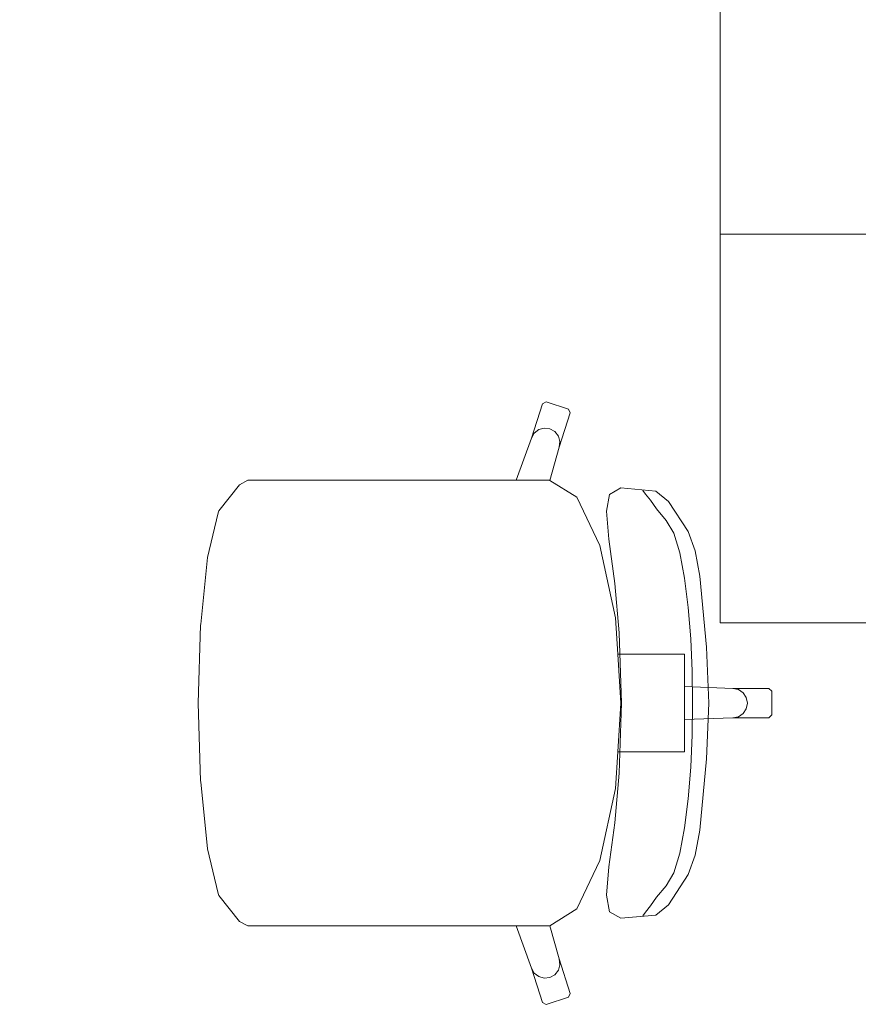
# Model space of a CAD drawing. Header units: millimetres. Extents: x 11681 to 15516, y 25095 to 29743.
# Tile 76 of 96: x 13000 to 13086, y 27874 to 27975. Entities that reach past the tile are written whole.
import ezdxf

# ---------------------------------------------------------------- set-up
doc = ezdxf.new("R2010")
doc.units = ezdxf.units.MM
for name, color, linetype, lineweight, true_color in [('320 - W Umeblowanie_Nr_pióra__95', 7, 'Continuous', 20, 0x7c7c7c), ('Metryczki pomieszczeń Archicada_Nr_pióra__95', 7, 'Continuous', 20, 0x7c7c7c), ('Nowe_Drzwi Archicad_Nr_pióra__95', 7, 'Continuous', 20, 0x7c7c7c)]:
    doc.layers.add(name, color=color, linetype=linetype, lineweight=lineweight, true_color=true_color)
doc.layers.add('XREF', color=8, linetype='Continuous', lineweight=9)

# ---------------------------------------------------------------- blocks, each defined once
blk = doc.blocks.new('parter 2025.10.15')
at = {"layer": '320 - W Umeblowanie_Nr_pióra__95', "color": 8, "linetype": 'Continuous', "lineweight": 5}
for p, q in [((770.18, 2541.07), (771.32, 2544.61)), ((771.32, 2544.61), (771.7, 2544.81)), ((771.7, 2544.81), (773.98, 2544.06)), ((773.98, 2544.06), (774.17, 2543.68)), ((774.17, 2543.68), (773.03, 2540.14)), ((770.93, 2541.95), (771.49, 2542.11)), ((771.49, 2542.11), (772.07, 2542.04)), ((772.07, 2542.04), (772.58, 2541.75)), ((768.61, 2536.74), (770.18, 2541.07)), ((770.18, 2541.07), (770.47, 2541.59)), ((770.47, 2541.59), (770.93, 2541.95)), ((772.58, 2541.75), (772.94, 2541.29)), ((772.94, 2541.29), (773.1, 2540.73)), ((773.03, 2540.14), (772.06, 2536.72)), ((773.1, 2540.73), (773.03, 2540.14)), ((738.02, 2533.6), (740.13, 2536.28)), ((740.13, 2536.28), (740.99, 2536.74)), ((740.99, 2536.74), (744.1, 2536.74)), ((744.1, 2536.74), (747.7, 2536.74)), ((747.7, 2536.74), (768.61, 2536.74)), ((772.04, 2536.74), (768.61, 2536.74)), ((772.04, 2536.74), (772.06, 2536.72)), ((772.06, 2536.72), (774.85, 2534.99)), ((778.2, 2535.28), (779.36, 2535.95)), ((779.36, 2535.95), (782.96, 2535.62)), ((774.85, 2534.99), (777.22, 2530.02)), ((777.9, 2533.55), (778.2, 2535.28)), ((781.91, 2535.31), (781.65, 2535.69)), ((782.42, 2534.68), (781.91, 2535.31)), ((782.96, 2535.62), (784.28, 2534.56)), ((783.04, 2533.78), (782.42, 2534.68)), ((784.28, 2534.56), (786.29, 2531.46)), ((736.86, 2528.79), (737.93, 2533.39)), ((737.93, 2533.39), (738.02, 2533.6)), ((778.15, 2530.66), (777.9, 2533.55)), ((784.05, 2532.61), (783.04, 2533.78)), ((784.81, 2531.29), (784.05, 2532.61)), ((785.44, 2529.26), (784.81, 2531.29)), ((786.29, 2531.46), (787.01, 2529.47)), ((777.22, 2530.02), (778.81, 2522.58)), ((778.74, 2526.13), (778.15, 2530.66)), ((785.93, 2526.66), (785.44, 2529.26)), ((787.01, 2529.47), (787.49, 2526.88)), ((736.15, 2521.92), (736.86, 2528.79)), ((787.49, 2526.88), (788.19, 2519.56)), ((779.2, 2521.04), (778.74, 2526.13)), ((786.3, 2523.66), (785.93, 2526.66)), ((786.56, 2520.42), (786.3, 2523.66)), ((735.89, 2513.81), (736.13, 2521.81)), ((736.13, 2521.81), (736.15, 2521.92)), ((778.81, 2522.58), (779.05, 2518.84)), ((779.44, 2513.81), (779.2, 2521.04)), ((786.7, 2517.08), (786.56, 2520.42)), ((779.05, 2518.84), (779.37, 2513.81)), ((779.05, 2518.84), (782.92, 2518.84)), ((782.92, 2518.84), (785.91, 2518.84)), ((785.91, 2518.84), (785.91, 2515.5)), ((788.19, 2519.56), (788.41, 2513.81)), ((786.75, 2513.81), (786.7, 2517.08)), ((785.91, 2515.5), (785.91, 2513.81)), ((785.91, 2515.5), (790.9, 2515.32)), ((790.9, 2515.32), (791.47, 2515.2)), ((790.9, 2515.32), (794.59, 2515.32)), ((791.47, 2515.2), (791.96, 2514.88)), ((791.96, 2514.88), (792.28, 2514.39)), ((794.59, 2515.32), (794.89, 2515.02)), ((794.89, 2515.02), (794.89, 2513.81)), ((735.89, 2513.81), (736.13, 2505.81)), ((779.05, 2508.78), (779.37, 2513.81)), ((779.44, 2513.81), (779.2, 2506.58)), ((785.91, 2512.12), (785.91, 2513.81)), ((786.75, 2513.81), (786.7, 2510.54)), ((788.19, 2508.06), (788.41, 2513.81)), ((792.28, 2514.39), (792.39, 2513.81)), ((792.28, 2513.23), (792.39, 2513.81)), ((794.89, 2512.6), (794.89, 2513.81)), ((791.47, 2512.41), (791.96, 2512.74)), ((791.96, 2512.74), (792.28, 2513.23)), ((794.59, 2512.3), (794.89, 2512.6)), ((785.91, 2512.12), (790.9, 2512.3)), ((785.91, 2508.78), (785.91, 2512.12)), ((790.9, 2512.3), (791.47, 2512.41)), ((790.9, 2512.3), (794.59, 2512.3)), ((786.7, 2510.54), (786.56, 2507.2)), ((778.81, 2505.03), (779.05, 2508.78)), ((779.05, 2508.78), (782.92, 2508.78)), ((782.92, 2508.78), (785.91, 2508.78)), ((787.49, 2500.74), (788.19, 2508.06)), ((779.2, 2506.58), (778.74, 2501.49)), ((786.56, 2507.2), (786.3, 2503.95)), ((736.13, 2505.81), (736.15, 2505.7)), ((736.15, 2505.7), (736.86, 2498.82)), ((777.22, 2497.6), (778.81, 2505.03)), ((786.3, 2503.95), (785.93, 2500.96)), ((778.74, 2501.49), (778.15, 2496.95)), ((785.93, 2500.96), (785.44, 2498.36)), ((787.01, 2498.15), (787.49, 2500.74)), ((736.86, 2498.82), (737.93, 2494.23)), ((774.85, 2492.63), (777.22, 2497.6)), ((785.44, 2498.36), (784.81, 2496.33)), ((786.29, 2496.16), (787.01, 2498.15)), ((778.15, 2496.95), (777.9, 2494.06)), ((784.81, 2496.33), (784.05, 2495.01)), ((784.28, 2493.05), (786.29, 2496.16)), ((784.05, 2495.01), (783.04, 2493.84)), ((737.93, 2494.23), (738.02, 2494.02)), ((738.02, 2494.02), (740.13, 2491.34)), ((777.9, 2494.06), (778.2, 2492.34)), ((783.04, 2493.84), (782.42, 2492.93)), ((772.06, 2490.89), (774.85, 2492.63)), ((778.2, 2492.34), (779.36, 2491.67)), ((782.42, 2492.93), (781.91, 2492.31)), ((782.96, 2492), (784.28, 2493.05)), ((740.13, 2491.34), (740.99, 2490.88)), ((779.36, 2491.67), (782.96, 2492)), ((781.91, 2492.31), (781.65, 2491.93)), ((740.99, 2490.88), (744.1, 2490.88)), ((744.1, 2490.88), (747.7, 2490.88)), ((747.7, 2490.88), (768.61, 2490.88)), ((772.04, 2490.88), (768.61, 2490.88)), ((768.61, 2490.88), (770.18, 2486.54)), ((772.04, 2490.88), (772.06, 2490.89)), ((773.03, 2487.48), (772.06, 2490.89)), ((773.1, 2486.89), (773.03, 2487.48)), ((774.17, 2483.94), (773.03, 2487.48)), ((770.18, 2486.54), (770.47, 2486.03)), ((770.18, 2486.54), (771.32, 2483)), ((772.58, 2485.86), (772.94, 2486.32)), ((772.94, 2486.32), (773.1, 2486.89)), ((770.47, 2486.03), (770.93, 2485.67)), ((770.93, 2485.67), (771.49, 2485.51)), ((771.49, 2485.51), (772.07, 2485.57)), ((772.07, 2485.57), (772.58, 2485.86)), ((771.7, 2482.81), (773.98, 2483.55)), ((773.98, 2483.55), (774.17, 2483.94)), ((771.32, 2483), (771.7, 2482.81))]:
    blk.add_line(p, q, dxfattribs=at)
at = {"layer": 'Metryczki pomieszczeń Archicada_Nr_pióra__95', "color": 8, "linetype": 'Continuous', "lineweight": 5}
for p, q in [((789.59, 2602.07), (789.59, 2522.07)), ((789.59, 2562.07), (789.59, 2602.07)), ((926.58, 2562.07), (789.59, 2562.07)), ((789.59, 2562.07), (926.58, 2562.07)), ((789.59, 2522.07), (789.59, 2562.07)), ((789.59, 2522.07), (926.58, 2522.07)), ((926.58, 2522.07), (789.59, 2522.07))]:
    blk.add_line(p, q, dxfattribs=at)
at = {"layer": 'Nowe_Drzwi Archicad_Nr_pióra__95', "color": 8, "linetype": 'Continuous', "lineweight": 5}
blk.add_arc((644.78, 2690.73), 110, 270.0718, 0.0718, dxfattribs=at)

msp = doc.modelspace()

# ---------------------------------------------------------------- block references
at = {"layer": 'XREF'}
msp.add_blockref('parter 2025.10.15', (12282.34, 25390.78), dxfattribs=at)

doc.saveas('drawing.dxf')
